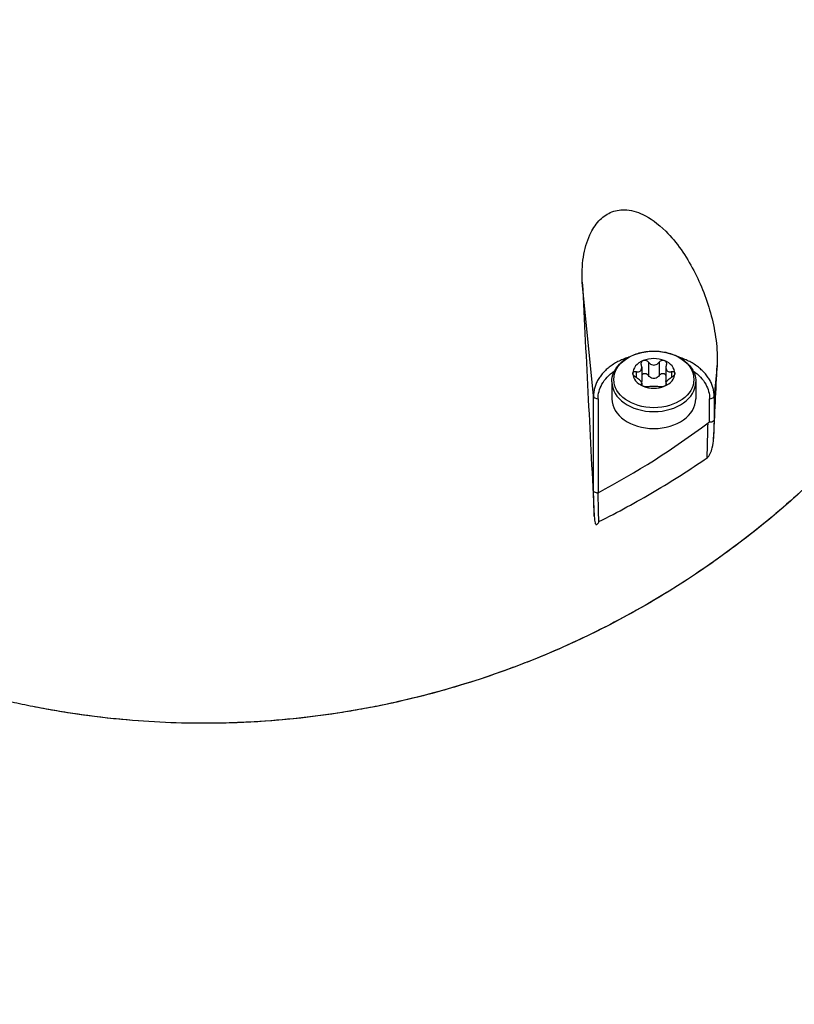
# Model space of a CAD drawing. Header units: millimetres. Extents: x 0 to 4378, y 0 to 2376.
# Tile 26 of 256: x 819 to 871, y 297 to 362. Entities that reach past the tile are written whole.
import ezdxf

# ---------------------------------------------------------------- set-up
doc = ezdxf.new("R2010")
doc.units = ezdxf.units.MM
doc.header["$LTSCALE"] = 0.2
doc.styles.add('Rainbow-5.0 Style', font='malgunsl.ttf')
doc.dimstyles.new('Rainbow-5.0 Style', dxfattribs={"dimtxt": 4, "dimasz": 2.5, "dimexe": 1, "dimexo": 1, "dimgap": 1, "dimtad": 1, "dimdsep": 46, "dimtxsty": 'Rainbow-5.0 Style', "dimcen": 0, "dimclrd": 251, "dimclre": 251, "dimclrt": 7, "dimazin": 3, "dimtp": 0.1, "dimtm": 0.1, "dimtfac": 0.61, "dimtmove": 0, "dimatfit": 3, "dimfxl": 1, "dimlwd": -1, "dimlwe": -1, "dimarcsym": 1})

# ---------------------------------------------------------------- blocks, each defined once
blk = doc.blocks.new('A$C59ad82da')
for p, q in [((25.979, 128.787), (25.23, 136.362)), ((29.643, 131.033), (29.643, 130.135)), ((30.355, 131.033), (30.355, 130.135)), ((34.219, 130.811), (34.018, 128.787)), ((28.814, 130.404), (28.814, 130.018)), ((29.191, 130.694), (29.191, 129.796)), ((30.807, 130.694), (30.807, 129.796)), ((31.183, 130.404), (31.183, 130.018)), ((27.199, 129.714), (27.199, 128.589)), ((29.171, 129.582), (29.171, 129.518)), ((29.191, 129.635), (29.191, 129.494)), ((30.807, 129.635), (30.807, 129.494)), ((30.827, 129.582), (30.827, 129.518)), ((32.799, 129.714), (32.799, 128.589)), ((25.979, 122.458), (25.979, 128.787)), ((34.018, 128.787), (34.018, 127.183)), ((26.279, 128.589), (26.279, 122.323)), ((33.719, 127.022), (33.719, 128.589)), ((34.019, 127.183), (33.987, 125.935)), ((33.597, 126.271), (33.598, 126.272)), ((33.986, 125.907), (33.986, 125.906)), ((26.312, 121.163), (26.312, 121.163)), ((26.027, 120.755), (26.027, 120.776))]:
    blk.add_line(p, q)
for centre, major_axis, ratio, start_param, end_param in [((42.263, 181.625), (-28.436, 590.248), 0.032567, 1.645987, 1.672536), ((29.999, 130.286), (-1.4, 0), 0.707107, 5.235988, 6.283185), ((29.999, 130.286), (1.4, 0), 0.707107, 1.047198, 2.094395), ((29.999, 130.286), (1.4, 0), 0.707107, 0, 1.047198), ((29.999, 130.286), (-1.4, 0), 0.707107, 0, 1.047198), ((29.999, 130.286), (1.4, 0), 0.707107, 5.235988, 6.283185), ((29.999, 129.714), (2.8, 0), 0.707107, 3.141593, 6.283185), ((29.999, 130.286), (-1.4, 0), 0.707107, 1.047198, 2.094395), ((26.279, 128.801), (-0.3, 0), 0.707107, 0.069825, 1.570808), ((33.719, 128.801), (0.3, 0), 0.707107, 4.712401, 6.213384), ((29.999, 128.589), (2.8, 0), 0.707107, 3.141593, 6.283185), ((-71.793, 292.904), (-100.388, 169.281), 0.528513, 3.116071, 3.199623), ((-299.427, -272.547), (-170.128, -979.699), 0.293069, 2.038529, 2.04112), ((33.709, 126.407), (0.024, 0.615), 0.470513, 0.049684, 0.390357), ((-348.277, -436.252), (117.253, 1435.091), 0.249355, 5.131006, 5.132462)]:
    blk.add_ellipse(centre, major_axis=major_axis, ratio=ratio, start_param=start_param, end_param=end_param)
blk.add_ellipse((29.999, 129.882), major_axis=(2.669, 0), ratio=0.707107)
for points, knots in [([(57.705, 153.806), (57.705, 153.803), (57.704, 153.799), (57.703, 153.796), (57.702, 153.79), (57.701, 153.785), (57.7, 153.779), (57.695, 153.758), (57.691, 153.736), (57.686, 153.714), (57.677, 153.67), (57.668, 153.627), (57.659, 153.583), (57.641, 153.496), (57.622, 153.41), (57.604, 153.323), (57.566, 153.149), (57.528, 152.975), (57.489, 152.801), (57.484, 152.78), (57.479, 152.758), (57.474, 152.736), (57.473, 152.731), (57.472, 152.725), (57.471, 152.72), (57.47, 152.716), (57.469, 152.711), (57.468, 152.707), (57.467, 152.706), (57.467, 152.705), (57.467, 152.704), (57.466, 152.698), (57.465, 152.693), (57.464, 152.687), (57.463, 152.682), (57.462, 152.676), (57.46, 152.671), (57.452, 152.627), (57.443, 152.584), (57.434, 152.54), (57.416, 152.453), (57.397, 152.366), (57.378, 152.279), (57.369, 152.236), (57.359, 152.192), (57.35, 152.149), (57.346, 152.135), (57.343, 152.12), (57.34, 152.106), (57.338, 152.099), (57.337, 152.091), (57.335, 152.084), (57.333, 152.073), (57.33, 152.062), (57.328, 152.051), (57.326, 152.041), (57.323, 152.03), (57.321, 152.019), (57.316, 151.997), (57.311, 151.975), (57.307, 151.954), (57.302, 151.932), (57.297, 151.91), (57.292, 151.888), (57.283, 151.845), (57.273, 151.802), (57.263, 151.758), (57.106, 151.063), (56.929, 150.371), (56.734, 149.681), (56.539, 148.991), (56.327, 148.304), (56.1, 147.619), (55.873, 146.934), (55.631, 146.251), (55.376, 145.571), (55.249, 145.231), (55.119, 144.892), (54.986, 144.553), (54.953, 144.468), (54.92, 144.383), (54.886, 144.299), (54.853, 144.214), (54.819, 144.129), (54.785, 144.045), (54.717, 143.876), (54.649, 143.706), (54.579, 143.538), (54.302, 142.862), (54.011, 142.189), (53.706, 141.52), (53.401, 140.85), (53.082, 140.183), (52.75, 139.52), (52.418, 138.857), (52.071, 138.198), (51.711, 137.542), (51.35, 136.886), (50.976, 136.234), (50.587, 135.587), (50.198, 134.939), (49.795, 134.296), (49.377, 133.658), (48.959, 133.019), (48.527, 132.385), (48.079, 131.757), (47.632, 131.129), (47.17, 130.505), (46.693, 129.888), (46.216, 129.271), (45.724, 128.659), (45.217, 128.054), (44.71, 127.449), (44.187, 126.85), (43.649, 126.258), (43.111, 125.666), (42.557, 125.082), (41.988, 124.505), (41.419, 123.928), (40.834, 123.359), (40.232, 122.798), (39.631, 122.238), (39.014, 121.686), (38.38, 121.143), (37.747, 120.601), (37.097, 120.068), (36.431, 119.545), (35.765, 119.023), (35.082, 118.51), (34.384, 118.01), (33.685, 117.509), (32.97, 117.019), (32.239, 116.542), (31.508, 116.065), (30.761, 115.6), (29.997, 115.149), (29.234, 114.698), (28.454, 114.26), (27.659, 113.838), (26.864, 113.415), (26.052, 113.007), (25.226, 112.616), (24.4, 112.224), (23.557, 111.849), (22.7, 111.491), (22.272, 111.312), (21.84, 111.138), (21.404, 110.969), (20.968, 110.799), (20.529, 110.634), (20.086, 110.474), (19.201, 110.153), (18.301, 109.852), (17.389, 109.57), (16.477, 109.289), (15.553, 109.027), (14.618, 108.787), (13.683, 108.547), (12.737, 108.329), (11.781, 108.134), (11.303, 108.036), (10.822, 107.945), (10.34, 107.859), (9.857, 107.773), (9.373, 107.693), (8.886, 107.619), (7.914, 107.472), (6.934, 107.348), (5.949, 107.248), (4.964, 107.148), (3.974, 107.072), (2.982, 107.021), (2.486, 106.996), (1.989, 106.976), (1.492, 106.963), (1.244, 106.957), (0.995, 106.952), (0.746, 106.949), (0.622, 106.947), (0.498, 106.946), (0.373, 106.945), (0.311, 106.945), (0.249, 106.945), (0.186, 106.944), (0.155, 106.944), (0.124, 106.944), (0.093, 106.944), (0.078, 106.944), (0.062, 106.944), (0.047, 106.944), (0.031, 106.944), (0.016, 106.944), (0, 106.944), (-0.016, 106.944), (-0.031, 106.944), (-0.047, 106.944), (-1.009, 106.945), (-1.971, 106.969), (-2.931, 107.017), (-3.907, 107.066), (-4.88, 107.139), (-5.848, 107.235), (-6.817, 107.332), (-7.78, 107.452), (-8.737, 107.596), (-9.215, 107.667), (-9.692, 107.745), (-10.167, 107.828), (-10.641, 107.911), (-11.114, 108), (-11.584, 108.094), (-12.055, 108.188), (-12.523, 108.288), (-12.989, 108.393), (-13.454, 108.499), (-13.918, 108.609), (-14.379, 108.725), (-15.3, 108.956), (-16.211, 109.209), (-17.11, 109.482), (-17.559, 109.618), (-18.005, 109.759), (-18.449, 109.906), (-18.892, 110.052), (-19.332, 110.203), (-19.768, 110.358), (-20.642, 110.669), (-21.502, 110.999), (-22.348, 111.346), (-23.194, 111.692), (-24.027, 112.056), (-24.844, 112.435), (-25.662, 112.815), (-26.465, 113.21), (-27.252, 113.62), (-28.04, 114.03), (-28.812, 114.454), (-29.569, 114.892), (-30.325, 115.33), (-31.066, 115.782), (-31.792, 116.246), (-32.517, 116.71), (-33.226, 117.186), (-33.919, 117.674), (-34.266, 117.918), (-34.608, 118.165), (-34.947, 118.414), (-35.286, 118.663), (-35.621, 118.915), (-35.952, 119.17), (-36.613, 119.679), (-37.26, 120.199), (-37.89, 120.727), (-38.205, 120.991), (-38.517, 121.258), (-38.824, 121.527), (-39.132, 121.796), (-39.435, 122.067), (-39.735, 122.34), (-40.335, 122.886), (-40.92, 123.44), (-41.489, 124.002), (-42.059, 124.565), (-42.613, 125.135), (-43.152, 125.711), (-43.691, 126.288), (-44.215, 126.872), (-44.724, 127.463), (-45.233, 128.053), (-45.727, 128.65), (-46.206, 129.253), (-46.445, 129.555), (-46.681, 129.858), (-46.913, 130.162), (-47.145, 130.466), (-47.373, 130.772), (-47.598, 131.079), (-48.047, 131.693), (-48.482, 132.313), (-48.903, 132.937), (-49.323, 133.562), (-49.73, 134.191), (-50.122, 134.824), (-50.319, 135.141), (-50.512, 135.458), (-50.701, 135.777), (-50.891, 136.096), (-51.077, 136.415), (-51.26, 136.736), (-51.625, 137.377), (-51.977, 138.023), (-52.316, 138.672), (-52.654, 139.321), (-52.979, 139.973), (-53.291, 140.628), (-53.602, 141.284), (-53.901, 141.942), (-54.186, 142.604), (-54.257, 142.769), (-54.328, 142.935), (-54.397, 143.1), (-54.467, 143.266), (-54.536, 143.432), (-54.604, 143.598), (-54.672, 143.764), (-54.739, 143.93), (-54.806, 144.096), (-54.872, 144.263), (-54.938, 144.429), (-55.003, 144.596), (-55.264, 145.262), (-55.514, 145.931), (-55.751, 146.602), (-55.988, 147.273), (-56.212, 147.946), (-56.421, 148.622), (-56.629, 149.297), (-56.822, 149.975), (-56.997, 150.656), (-57.084, 150.996), (-57.167, 151.336), (-57.245, 151.678), (-57.264, 151.763), (-57.283, 151.849), (-57.302, 151.934), (-57.315, 151.991), (-57.327, 152.048), (-57.34, 152.106), (-57.346, 152.134), (-57.352, 152.162), (-57.358, 152.19), (-57.394, 152.361), (-57.429, 152.532), (-57.462, 152.704)], [0.0002872, 0.0002872, 0.0002872, 0.0002872, 0.0003687, 0.0003687, 0.0003687, 0.0004929, 0.0004929, 0.0004929, 0.0009847, 0.0009847, 0.0009847, 0.0019701, 0.0019701, 0.0019701, 0.003939, 0.003939, 0.003939, 0.0078788, 0.0078788, 0.0078788, 0.0083716, 0.0083716, 0.0083716, 0.0084945, 0.0084945, 0.0084945, 0.0085896, 0.0085896, 0.0085896, 0.0086176, 0.0086176, 0.0086176, 0.0087414, 0.0087414, 0.0087414, 0.0088635, 0.0088635, 0.0088635, 0.0098484, 0.0098484, 0.0098484, 0.0118182, 0.0118182, 0.0118182, 0.0128034, 0.0128034, 0.0128034, 0.0131292, 0.0131292, 0.0131292, 0.0132965, 0.0132965, 0.0132965, 0.0135415, 0.0135415, 0.0135415, 0.0137888, 0.0137888, 0.0137888, 0.0142802, 0.0142802, 0.0142802, 0.0147729, 0.0147729, 0.0147729, 0.0157578, 0.0157578, 0.0157578, 0.0315172, 0.0315172, 0.0315172, 0.0472763, 0.0472763, 0.0472763, 0.0630362, 0.0630362, 0.0630362, 0.0709143, 0.0709143, 0.0709143, 0.0728838, 0.0728838, 0.0728838, 0.0748534, 0.0748534, 0.0748534, 0.0787933, 0.0787933, 0.0787933, 0.0945523, 0.0945523, 0.0945523, 0.1103107, 0.1103107, 0.1103107, 0.1260696, 0.1260696, 0.1260696, 0.141828, 0.141828, 0.141828, 0.1575875, 0.1575875, 0.1575875, 0.1733467, 0.1733467, 0.1733467, 0.1891052, 0.1891052, 0.1891052, 0.2048645, 0.2048645, 0.2048645, 0.2206238, 0.2206238, 0.2206238, 0.2363826, 0.2363826, 0.2363826, 0.2521417, 0.2521417, 0.2521417, 0.267901, 0.267901, 0.267901, 0.2836607, 0.2836607, 0.2836607, 0.2994201, 0.2994201, 0.2994201, 0.3151807, 0.3151807, 0.3151807, 0.3309394, 0.3309394, 0.3309394, 0.3466995, 0.3466995, 0.3466995, 0.3624603, 0.3624603, 0.3624603, 0.3782209, 0.3782209, 0.3782209, 0.3860995, 0.3860995, 0.3860995, 0.3939788, 0.3939788, 0.3939788, 0.4097402, 0.4097402, 0.4097402, 0.4255009, 0.4255009, 0.4255009, 0.4412616, 0.4412616, 0.4412616, 0.4491414, 0.4491414, 0.4491414, 0.4570216, 0.4570216, 0.4570216, 0.4727819, 0.4727819, 0.4727819, 0.4885437, 0.4885437, 0.4885437, 0.496423, 0.496423, 0.496423, 0.5003634, 0.5003634, 0.5003634, 0.5023321, 0.5023321, 0.5023321, 0.5033183, 0.5033183, 0.5033183, 0.50381, 0.50381, 0.50381, 0.5040559, 0.5040559, 0.5040559, 0.5043025, 0.5043025, 0.5043025, 0.504549, 0.504549, 0.504549, 0.519795, 0.519795, 0.519795, 0.5352877, 0.5352877, 0.5352877, 0.5507799, 0.5507799, 0.5507799, 0.5585254, 0.5585254, 0.5585254, 0.5662705, 0.5662705, 0.5662705, 0.5740152, 0.5740152, 0.5740152, 0.5817602, 0.5817602, 0.5817602, 0.5972525, 0.5972525, 0.5972525, 0.6049974, 0.6049974, 0.6049974, 0.6127423, 0.6127423, 0.6127423, 0.628234, 0.628234, 0.628234, 0.6437255, 0.6437255, 0.6437255, 0.6592165, 0.6592165, 0.6592165, 0.6747078, 0.6747078, 0.6747078, 0.6901994, 0.6901994, 0.6901994, 0.7056903, 0.7056903, 0.7056903, 0.7134346, 0.7134346, 0.7134346, 0.7211791, 0.7211791, 0.7211791, 0.7366702, 0.7366702, 0.7366702, 0.7444151, 0.7444151, 0.7444151, 0.7521598, 0.7521598, 0.7521598, 0.7676499, 0.7676499, 0.7676499, 0.7831407, 0.7831407, 0.7831407, 0.798631, 0.798631, 0.798631, 0.8141209, 0.8141209, 0.8141209, 0.8218661, 0.8218661, 0.8218661, 0.8296112, 0.8296112, 0.8296112, 0.8451009, 0.8451009, 0.8451009, 0.8605908, 0.8605908, 0.8605908, 0.8683357, 0.8683357, 0.8683357, 0.8760808, 0.8760808, 0.8760808, 0.891571, 0.891571, 0.891571, 0.9070601, 0.9070601, 0.9070601, 0.9225507, 0.9225507, 0.9225507, 0.926423, 0.926423, 0.926423, 0.9302958, 0.9302958, 0.9302958, 0.9341676, 0.9341676, 0.9341676, 0.9380401, 0.9380401, 0.9380401, 0.9535299, 0.9535299, 0.9535299, 0.96902, 0.96902, 0.96902, 0.9845106, 0.9845106, 0.9845106, 0.9922555, 0.9922555, 0.9922555, 0.9941909, 0.9941909, 0.9941909, 0.995488, 0.995488, 0.995488, 0.9961277, 0.9961277, 0.9961277, 1, 1, 1, 1]), ([(25.23, 136.362), (25.202, 136.922), (25.221, 137.49), (25.383, 138.56), (25.52, 139.074), (25.892, 139.879), (26.091, 140.193), (26.559, 140.693), (26.812, 140.88), (27.399, 141.146), (27.72, 141.206), (28.464, 141.191), (28.875, 141.073), (29.752, 140.661), (30.271, 140.293), (31.526, 139.038), (32.154, 138.12), (33.15, 136.218), (33.553, 135.18), (33.967, 133.588), (34.076, 133.038), (34.214, 131.935), (34.245, 131.368), (34.219, 130.811)], [-2.312555, -2.312555, -2.312555, -2.312555, -2.092576, -2.092576, -1.885512, -1.885512, -1.733537, -1.733537, -1.595814, -1.595814, -1.446617, -1.446617, -1.254853, -1.254853, -1.009218, -1.009218, -0.668063, -0.668063, -0.335009, -0.335009, -0.167393, -0.167393, 0, 0, 0, 0]), ([(51.011, 136.303), (49.482, 133.674), (47.719, 131.11), (41.793, 123.851), (36.905, 119.404), (26.478, 112.956), (21.363, 110.645), (9.969, 107.484), (4.606, 106.944), (0.003, 106.944), (0.002, 106.944), (0, 106.944)], [-13.078507, -13.078507, -13.078507, -13.078507, -12.150975, -12.150975, -10.340382, -10.340382, -8.941454, -8.941454, -7.499022, -7.499022, -7.498487, -7.498487, -7.498487, -7.498487]), ([(28.312, 131.363), (28.302, 131.36), (28.292, 131.357), (28.282, 131.353), (28.222, 131.334), (28.164, 131.313), (28.106, 131.291), (28.048, 131.269), (27.99, 131.246), (27.934, 131.223), (27.877, 131.199), (27.822, 131.174), (27.767, 131.148), (27.712, 131.123), (27.658, 131.096), (27.605, 131.069), (27.552, 131.041), (27.5, 131.013), (27.449, 130.983), (27.398, 130.954), (27.348, 130.924), (27.3, 130.892), (27.251, 130.861), (27.203, 130.829), (27.157, 130.796), (27.11, 130.764), (27.065, 130.73), (27.021, 130.695), (26.977, 130.661), (26.934, 130.625), (26.892, 130.589), (26.851, 130.553), (26.811, 130.517), (26.772, 130.479), (26.733, 130.442), (26.695, 130.404), (26.659, 130.365), (26.622, 130.326), (26.587, 130.287), (26.554, 130.247), (26.52, 130.207), (26.488, 130.166), (26.457, 130.125), (26.426, 130.084), (26.397, 130.043), (26.369, 130.001), (26.341, 129.959), (26.314, 129.916), (26.289, 129.873), (26.239, 129.787), (26.194, 129.7), (26.156, 129.611), (26.117, 129.522), (26.085, 129.432), (26.059, 129.341), (26.033, 129.25), (26.013, 129.158), (25.999, 129.065), (25.986, 128.973), (25.979, 128.88), (25.979, 128.787)], [0.2760595, 0.2760595, 0.2760595, 0.2760595, 0.2812542, 0.2812542, 0.2812542, 0.3125115, 0.3125115, 0.3125115, 0.3437675, 0.3437675, 0.3437675, 0.3750213, 0.3750213, 0.3750213, 0.4062723, 0.4062723, 0.4062723, 0.4375197, 0.4375197, 0.4375197, 0.4687627, 0.4687627, 0.4687627, 0.5, 0.5, 0.5, 0.5312385, 0.5312385, 0.5312385, 0.5624812, 0.5624812, 0.5624812, 0.5937281, 0.5937281, 0.5937281, 0.6249785, 0.6249785, 0.6249785, 0.6562316, 0.6562316, 0.6562316, 0.6874869, 0.6874869, 0.6874869, 0.7187435, 0.7187435, 0.7187435, 0.7500009, 0.7500009, 0.7500009, 0.8125148, 0.8125148, 0.8125148, 0.875023, 0.875023, 0.875023, 0.9375199, 0.9375199, 0.9375199, 1, 1, 1, 1]), ([(27.199, 129.714), (27.199, 129.927), (27.243, 130.138), (27.416, 130.544), (27.547, 130.736), (27.884, 131.089), (28.095, 131.246), (28.576, 131.507), (28.847, 131.608), (29.42, 131.744), (29.721, 131.778), (30.322, 131.774), (30.622, 131.737), (31.193, 131.594), (31.463, 131.489), (31.946, 131.217), (32.158, 131.052), (32.497, 130.677), (32.625, 130.469), (32.767, 130.075), (32.799, 129.895), (32.799, 129.714)], [3.141593, 3.141593, 3.141593, 3.141593, 3.433953, 3.433953, 3.737005, 3.737005, 4.058352, 4.058352, 4.388768, 4.388768, 4.720704, 4.720704, 5.052562, 5.052562, 5.384492, 5.384492, 5.714674, 5.714674, 6.034698, 6.034698, 6.283185, 6.283185, 6.283185, 6.283185]), ([(34.018, 128.787), (34.018, 128.88), (34.012, 128.973), (33.998, 129.065), (33.985, 129.157), (33.965, 129.25), (33.939, 129.341), (33.913, 129.432), (33.881, 129.522), (33.842, 129.611), (33.804, 129.7), (33.759, 129.787), (33.709, 129.873), (33.658, 129.959), (33.602, 130.043), (33.541, 130.125), (33.479, 130.207), (33.412, 130.287), (33.339, 130.365), (33.266, 130.442), (33.188, 130.517), (33.105, 130.589), (33.022, 130.661), (32.934, 130.731), (32.841, 130.796), (32.748, 130.862), (32.65, 130.924), (32.549, 130.983), (32.447, 131.042), (32.341, 131.097), (32.231, 131.148), (32.121, 131.2), (32.008, 131.247), (31.892, 131.291), (31.825, 131.316), (31.756, 131.341), (31.686, 131.363)], [0, 0, 0, 0, 0.0624749, 0.0624749, 0.0624749, 0.1249694, 0.1249694, 0.1249694, 0.1874771, 0.1874771, 0.1874771, 0.2499919, 0.2499919, 0.2499919, 0.3125076, 0.3125076, 0.3125076, 0.3750181, 0.3750181, 0.3750181, 0.4375172, 0.4375172, 0.4375172, 0.4999986, 0.4999986, 0.4999986, 0.5624797, 0.5624797, 0.5624797, 0.6249781, 0.6249781, 0.6249781, 0.6874879, 0.6874879, 0.6874879, 0.7239546, 0.7239546, 0.7239546, 0.7239546]), ([(28.814, 130.404), (28.851, 130.396), (28.886, 130.392), (28.958, 130.393), (28.998, 130.4), (29.07, 130.43), (29.102, 130.454), (29.149, 130.512), (29.168, 130.55), (29.19, 130.635), (29.193, 130.682), (29.188, 130.762), (29.181, 130.801), (29.171, 130.84)], [0.02243715, 0.02243715, 0.02243715, 0.02243715, 0.0342669, 0.0342669, 0.04847234, 0.04847234, 0.06267778, 0.06267778, 0.07688322, 0.07688322, 0.09108866, 0.09108866, 0.10291841, 0.10291841, 0.10291841, 0.10291841]), ([(29.171, 130.84), (29.159, 130.882), (29.156, 130.924), (29.167, 131.001), (29.181, 131.04), (29.229, 131.104), (29.262, 131.129), (29.299, 131.144)], [0.0149274, 0.0149274, 0.0149274, 0.0149274, 0.02761278, 0.02761278, 0.0403288, 0.0403288, 0.05304483, 0.05304483, 0.05304483, 0.05304483]), ([(29.299, 131.144), (29.336, 131.159), (29.379, 131.165), (29.465, 131.156), (29.508, 131.14), (29.581, 131.097), (29.615, 131.068), (29.643, 131.033)], [0.05304483, 0.05304483, 0.05304483, 0.05304483, 0.06576086, 0.06576086, 0.07847688, 0.07847688, 0.09116226, 0.09116226, 0.09116226, 0.09116226]), ([(29.643, 131.033), (29.668, 131), (29.697, 130.97), (29.764, 130.915), (29.807, 130.887), (29.901, 130.849), (29.952, 130.84), (30.046, 130.84), (30.097, 130.849), (30.191, 130.887), (30.234, 130.915), (30.301, 130.97), (30.33, 131), (30.355, 131.033)], [0.02243715, 0.02243715, 0.02243715, 0.02243715, 0.0342669, 0.0342669, 0.04847234, 0.04847234, 0.06267778, 0.06267778, 0.07688322, 0.07688322, 0.09108866, 0.09108866, 0.10291841, 0.10291841, 0.10291841, 0.10291841]), ([(30.355, 131.033), (30.382, 131.068), (30.416, 131.097), (30.489, 131.14), (30.533, 131.156), (30.619, 131.165), (30.662, 131.159), (30.699, 131.144)], [0.0149274, 0.0149274, 0.0149274, 0.0149274, 0.02761278, 0.02761278, 0.0403288, 0.0403288, 0.05304483, 0.05304483, 0.05304483, 0.05304483]), ([(30.699, 131.144), (30.736, 131.129), (30.769, 131.104), (30.816, 131.04), (30.831, 131.001), (30.842, 130.924), (30.839, 130.882), (30.827, 130.84)], [0.05304483, 0.05304483, 0.05304483, 0.05304483, 0.06576086, 0.06576086, 0.07847688, 0.07847688, 0.09116226, 0.09116226, 0.09116226, 0.09116226]), ([(30.827, 130.84), (30.816, 130.801), (30.81, 130.762), (30.805, 130.682), (30.808, 130.635), (30.83, 130.55), (30.849, 130.512), (30.896, 130.454), (30.927, 130.43), (31, 130.4), (31.04, 130.393), (31.112, 130.392), (31.147, 130.396), (31.183, 130.404)], [0.02243715, 0.02243715, 0.02243715, 0.02243715, 0.0342669, 0.0342669, 0.04847234, 0.04847234, 0.06267778, 0.06267778, 0.07688322, 0.07688322, 0.09108866, 0.09108866, 0.10291841, 0.10291841, 0.10291841, 0.10291841]), ([(33.986, 125.906), (34.024, 126.723), (34.063, 127.541), (34.141, 129.176), (34.18, 129.994), (34.219, 130.811)], [-0.4914372, -0.4914372, -0.4914372, -0.4914372, -0.2457209, -0.2457209, -0.000001, -0.000001, -0.000001, -0.000001]), ([(26.279, 128.589), (26.278, 128.92), (26.368, 129.25), (26.54, 129.558), (26.726, 129.891), (27.01, 130.196), (27.368, 130.45), (27.375, 130.454), (27.381, 130.459), (27.388, 130.463)], [0, 0, 0, 0, 0.2399797, 0.2399797, 0.2399797, 0.500001, 0.500001, 0.500001, 0.5047424, 0.5047424, 0.5047424, 0.5047424]), ([(28.599, 130.286), (28.599, 130.316), (28.609, 130.344), (28.648, 130.386), (28.676, 130.4), (28.739, 130.412), (28.776, 130.412), (28.814, 130.404)], [0.05304483, 0.05304483, 0.05304483, 0.05304483, 0.06576086, 0.06576086, 0.07847688, 0.07847688, 0.09116226, 0.09116226, 0.09116226, 0.09116226]), ([(28.814, 130.018), (28.776, 130.039), (28.739, 130.065), (28.676, 130.121), (28.648, 130.154), (28.609, 130.222), (28.599, 130.256), (28.599, 130.286)], [0.0149274, 0.0149274, 0.0149274, 0.0149274, 0.02761278, 0.02761278, 0.0403288, 0.0403288, 0.05304483, 0.05304483, 0.05304483, 0.05304483]), ([(29.299, 130.246), (29.262, 130.231), (29.229, 130.206), (29.2, 130.167), (29.195, 130.16), (29.191, 130.152)], [0.12932405, 0.12932405, 0.12932405, 0.12932405, 0.14204007, 0.14204007, 0.14475779, 0.14475779, 0.14475779, 0.14475779]), ([(29.643, 130.135), (29.615, 130.17), (29.581, 130.199), (29.508, 130.242), (29.465, 130.257), (29.379, 130.267), (29.336, 130.261), (29.299, 130.246)], [0.09120661, 0.09120661, 0.09120661, 0.09120661, 0.10389199, 0.10389199, 0.11660802, 0.11660802, 0.12932405, 0.12932405, 0.12932405, 0.12932405]), ([(30.355, 130.135), (30.33, 130.102), (30.301, 130.072), (30.234, 130.017), (30.191, 129.989), (30.097, 129.951), (30.046, 129.942), (29.952, 129.942), (29.901, 129.951), (29.807, 129.989), (29.764, 130.017), (29.697, 130.072), (29.668, 130.102), (29.643, 130.135)], [0.21661882, 0.21661882, 0.21661882, 0.21661882, 0.22844857, 0.22844857, 0.24265401, 0.24265401, 0.25685945, 0.25685945, 0.27106489, 0.27106489, 0.28527033, 0.28527033, 0.29710008, 0.29710008, 0.29710008, 0.29710008]), ([(30.699, 130.246), (30.662, 130.261), (30.619, 130.267), (30.533, 130.257), (30.489, 130.242), (30.416, 130.199), (30.382, 130.17), (30.355, 130.135)], [0.12932405, 0.12932405, 0.12932405, 0.12932405, 0.14204007, 0.14204007, 0.1547561, 0.1547561, 0.16744148, 0.16744148, 0.16744148, 0.16744148]), ([(30.807, 130.152), (30.802, 130.16), (30.798, 130.167), (30.769, 130.206), (30.736, 130.231), (30.699, 130.246)], [0.1138903, 0.1138903, 0.1138903, 0.1138903, 0.11660802, 0.11660802, 0.12932405, 0.12932405, 0.12932405, 0.12932405]), ([(31.183, 130.404), (31.222, 130.412), (31.259, 130.412), (31.322, 130.4), (31.35, 130.386), (31.389, 130.344), (31.399, 130.316), (31.399, 130.286)], [0.0149274, 0.0149274, 0.0149274, 0.0149274, 0.02761278, 0.02761278, 0.0403288, 0.0403288, 0.05304483, 0.05304483, 0.05304483, 0.05304483]), ([(31.399, 130.286), (31.399, 130.256), (31.389, 130.222), (31.35, 130.154), (31.322, 130.121), (31.259, 130.065), (31.222, 130.039), (31.183, 130.018)], [0.05304483, 0.05304483, 0.05304483, 0.05304483, 0.06576086, 0.06576086, 0.07847688, 0.07847688, 0.09116226, 0.09116226, 0.09116226, 0.09116226]), ([(32.61, 130.463), (32.617, 130.459), (32.623, 130.454), (32.63, 130.449), (32.988, 130.196), (33.272, 129.891), (33.458, 129.558), (33.63, 129.25), (33.719, 128.92), (33.719, 128.589)], [0.4952427, 0.4952427, 0.4952427, 0.4952427, 0.5000011, 0.5000011, 0.5000011, 0.760021, 0.760021, 0.760021, 1, 1, 1, 1]), ([(29.171, 129.582), (29.181, 129.594), (29.188, 129.607), (29.193, 129.639), (29.19, 129.661), (29.168, 129.712), (29.149, 129.741), (29.102, 129.799), (29.07, 129.832), (28.998, 129.896), (28.958, 129.928), (28.886, 129.977), (28.851, 129.999), (28.814, 130.018)], [0.02243715, 0.02243715, 0.02243715, 0.02243715, 0.0342669, 0.0342669, 0.04847234, 0.04847234, 0.06267778, 0.06267778, 0.07688322, 0.07688322, 0.09108866, 0.09108866, 0.10291841, 0.10291841, 0.10291841, 0.10291841]), ([(29.299, 129.429), (29.262, 129.444), (29.229, 129.463), (29.181, 129.501), (29.167, 129.52), (29.156, 129.554), (29.159, 129.57), (29.171, 129.582)], [0.05304483, 0.05304483, 0.05304483, 0.05304483, 0.06576086, 0.06576086, 0.07847688, 0.07847688, 0.09116226, 0.09116226, 0.09116226, 0.09116226]), ([(29.191, 129.796), (29.191, 129.762), (29.187, 129.727), (29.179, 129.693), (29.178, 129.691), (29.178, 129.69)], [0.23177318, 0.23177318, 0.23177318, 0.23177318, 0.24265401, 0.24265401, 0.24319421, 0.24319421, 0.24319421, 0.24319421]), ([(29.643, 129.389), (29.615, 129.383), (29.581, 129.38), (29.508, 129.381), (29.465, 129.385), (29.379, 129.401), (29.336, 129.414), (29.299, 129.429)], [0.0149274, 0.0149274, 0.0149274, 0.0149274, 0.02761278, 0.02761278, 0.0403288, 0.0403288, 0.05304483, 0.05304483, 0.05304483, 0.05304483]), ([(30.355, 129.389), (30.33, 129.395), (30.301, 129.399), (30.234, 129.406), (30.191, 129.409), (30.097, 129.413), (30.046, 129.413), (29.952, 129.413), (29.901, 129.413), (29.807, 129.409), (29.764, 129.406), (29.697, 129.399), (29.668, 129.395), (29.643, 129.389)], [0.02243715, 0.02243715, 0.02243715, 0.02243715, 0.0342669, 0.0342669, 0.04847234, 0.04847234, 0.06267778, 0.06267778, 0.07688322, 0.07688322, 0.09108866, 0.09108866, 0.10291841, 0.10291841, 0.10291841, 0.10291841]), ([(30.699, 129.429), (30.662, 129.414), (30.619, 129.401), (30.533, 129.385), (30.489, 129.381), (30.416, 129.38), (30.382, 129.383), (30.355, 129.389)], [0.05304483, 0.05304483, 0.05304483, 0.05304483, 0.06576086, 0.06576086, 0.07847688, 0.07847688, 0.09116226, 0.09116226, 0.09116226, 0.09116226]), ([(30.827, 129.582), (30.839, 129.57), (30.842, 129.554), (30.831, 129.52), (30.816, 129.501), (30.769, 129.463), (30.736, 129.444), (30.699, 129.429)], [0.0149274, 0.0149274, 0.0149274, 0.0149274, 0.02761278, 0.02761278, 0.0403288, 0.0403288, 0.05304483, 0.05304483, 0.05304483, 0.05304483]), ([(31.183, 130.018), (31.147, 129.999), (31.112, 129.977), (31.04, 129.928), (31, 129.896), (30.927, 129.832), (30.896, 129.799), (30.849, 129.741), (30.83, 129.712), (30.808, 129.661), (30.805, 129.639), (30.81, 129.607), (30.816, 129.594), (30.827, 129.582)], [0.02243715, 0.02243715, 0.02243715, 0.02243715, 0.0342669, 0.0342669, 0.04847234, 0.04847234, 0.06267778, 0.06267778, 0.07688322, 0.07688322, 0.09108866, 0.09108866, 0.10291841, 0.10291841, 0.10291841, 0.10291841]), ([(30.82, 129.69), (30.82, 129.691), (30.819, 129.693), (30.81, 129.727), (30.807, 129.762), (30.807, 129.796)], [0.27052469, 0.27052469, 0.27052469, 0.27052469, 0.27106489, 0.27106489, 0.28194573, 0.28194573, 0.28194573, 0.28194573]), ([(34.018, 127.177), (34.007, 127.075), (33.888, 127.041), (33.81, 127.028), (33.78, 127.023), (33.75, 127.021), (33.719, 127.022)], [0.0150292, 0.0150292, 0.0150292, 0.0150292, 0.7234082, 0.7234082, 0.7234082, 1, 1, 1, 1]), ([(33.664, 124.768), (33.701, 124.82), (33.733, 124.882), (33.814, 125.058), (33.859, 125.19), (33.947, 125.521), (33.981, 125.73), (33.986, 125.906)], [0.0001059, 0.0001059, 0.0001059, 0.0001059, 0.0205681, 0.0205681, 0.0605182, 0.0605182, 0.1234096, 0.1234096, 0.1234096, 0.1234096]), ([(26.334, 120.396), (27.601, 121.031), (28.831, 121.703), (31.24, 123.123), (32.421, 123.876), (33.558, 124.658)], [-0.9461672, -0.9461672, -0.9461672, -0.9461672, -0.4793132, -0.4793132, 0, 0, 0, 0]), ([(33.558, 124.658), (33.565, 124.663), (33.572, 124.668), (33.59, 124.681), (33.6, 124.69), (33.629, 124.72), (33.648, 124.744), (33.664, 124.768)], [0.00021965, 0.00021965, 0.00021965, 0.00021965, 0.00323374, 0.00323374, 0.00772459, 0.00772459, 0.01724607, 0.01724607, 0.01724607, 0.01724607]), ([(26.279, 122.322), (26.255, 122.31), (26.229, 122.304), (26.203, 122.306), (26.19, 122.308), (26.08, 122.327), (25.99, 122.375), (25.979, 122.458)], [0, 0, 0, 0, 0.159, 0.176667, 0.176667, 0.259, 1, 1, 1, 1]), ([(26.027, 120.755), (26.032, 120.569), (26.048, 120.415), (26.086, 120.293), (26.096, 120.267), (26.116, 120.235), (26.125, 120.224), (26.143, 120.21), (26.152, 120.207), (26.169, 120.203), (26.177, 120.203), (26.197, 120.207), (26.208, 120.212), (26.242, 120.233), (26.263, 120.256), (26.282, 120.276), (26.296, 120.294), (26.321, 120.345), (26.329, 120.37), (26.334, 120.396)], [0, 0, 0, 0, 0.0558013, 0.0558013, 0.0694227, 0.0694227, 0.0771126, 0.0771126, 0.0824705, 0.0824705, 0.0875561, 0.0875561, 0.0944149, 0.0944149, 0.1108031, 0.1108031, 0.1331689, 0.1331689, 0.1524357, 0.1524357, 0.1524357, 0.1524357])]:
    blk.add_open_spline(points, degree=3, knots=knots)
for points in [[(26.027, 120.776), (26.011, 121.337), (25.995, 121.897), (25.979, 122.458)], [(-4.351, 107.105), (-6.549, 107.268), (-8.873, 107.563), (-11.294, 108.036)]]:
    blk.add_open_spline(points, degree=3)

msp = doc.modelspace()

# ---------------------------------------------------------------- block references
msp.add_blockref('A$C59ad82da', (831.411, 208.304))

# ---------------------------------------------------------------- leaders
at = {"annotation_type": 0, "has_hookline": 1, "hookline_direction": 0, "text_width": 205.77}
msp.add_leader([(831.411, 208.304), (952.219, 385.05), (962.219, 385.05)], dimstyle='Rainbow-5.0 Style', override={"dimscale": 4}, dxfattribs=at)

doc.saveas('drawing.dxf')
